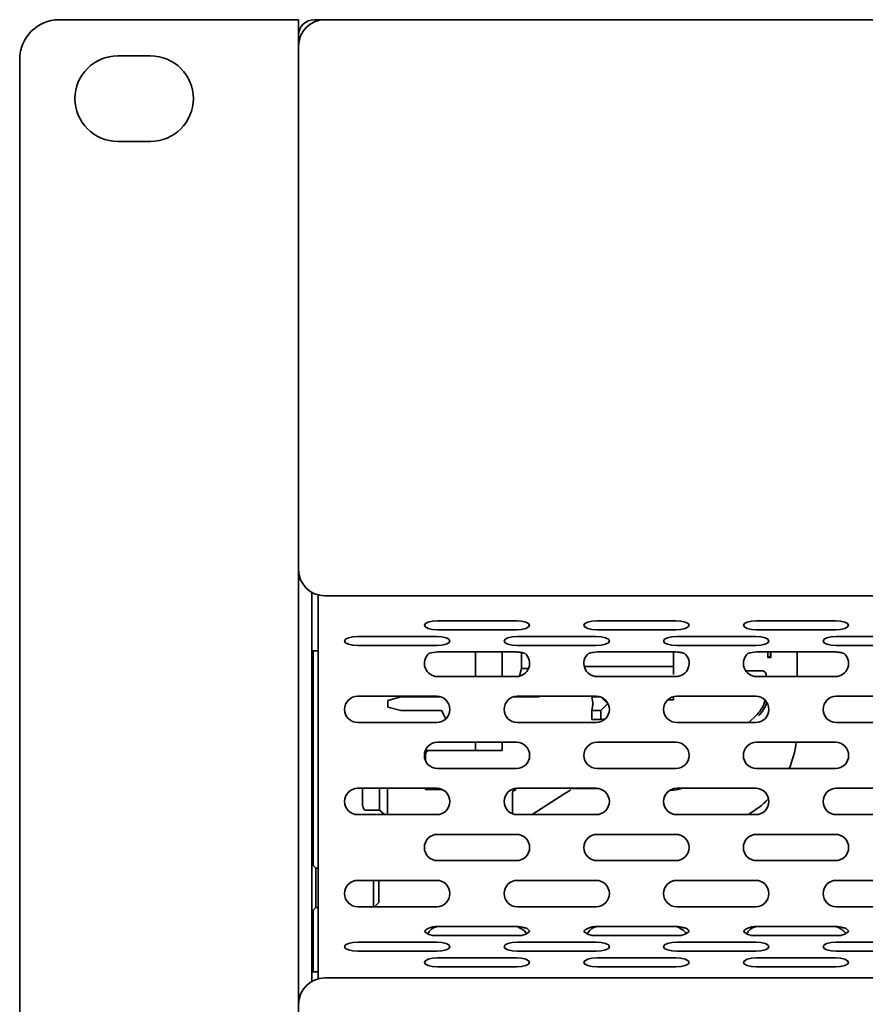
# Model space of a CAD drawing. Header units: millimetres. Extents: x -84 to 806, y -145 to 511.
# Tile 5 of 43: x 234 to 256, y 258 to 283. Entities that reach past the tile are written whole.
import ezdxf

# ---------------------------------------------------------------- set-up
doc = ezdxf.new("R2010")
doc.units = ezdxf.units.MM

msp = doc.modelspace()

# ---------------------------------------------------------------- linework, layer by layer
at = {"color": 7, "linetype": 'Continuous', "lineweight": 35}
for p, q in [((235.3691, 283.1125), (240.1902, 283.1125)), ((240.1902, 283.1125), (241.4358, 283.1125)), ((241.4358, 283.1125), (241.4358, 282.7125)), ((242.1024, 283.1125), (241.8358, 283.1125)), ((242.1024, 283.1125), (387.4358, 283.1125)), ((241.4358, 282.7125), (241.4358, 282.4458)), ((241.4358, 269.1791), (241.4358, 282.4458)), ((237.6858, 282.1958), (236.8524, 282.1958)), ((234.3691, 282.1125), (234.3691, 254.7625)), ((236.8524, 280.0291), (237.6858, 280.0291)), ((241.4358, 269.1791), (241.4358, 258.1625)), ((241.7691, 268.6018), (241.7691, 258.7398)), ((241.9358, 268.2506), (241.9358, 268.5336)), ((387.4358, 268.5125), (242.1024, 268.5125)), ((241.9358, 267.1811), (241.9358, 268.2506)), ((244.9565, 267.8811), (246.9565, 267.8811)), ((248.998, 267.8811), (250.998, 267.8811)), ((253.0394, 267.8811), (255.0394, 267.8811)), ((242.9358, 267.4821), (244.9358, 267.4821)), ((244.9565, 267.6531), (246.9565, 267.6531)), ((246.9772, 267.4821), (248.9772, 267.4821)), ((248.998, 267.6531), (250.998, 267.6531)), ((251.0187, 267.4821), (253.0187, 267.4821)), ((253.0394, 267.6531), (255.0394, 267.6531)), ((255.0601, 267.4821), (257.0601, 267.4821)), ((242.9358, 267.2541), (244.9358, 267.2541)), ((246.9772, 267.2541), (248.9772, 267.2541)), ((251.0187, 267.2541), (253.0187, 267.2541)), ((255.0601, 267.2541), (257.0601, 267.2541)), ((241.7691, 267.1208), (241.9358, 267.1208)), ((241.8024, 261.6791), (241.8024, 267.1208)), ((241.9358, 267.0558), (241.9358, 267.1811)), ((241.9358, 260.1358), (241.9358, 267.0558)), ((246.9565, 267.0909), (244.9565, 267.0909)), ((245.9191, 267.0909), (245.9191, 266.4691)), ((246.5904, 266.4691), (246.5904, 267.0909)), ((247.0827, 267.076), (247.0827, 266.6737)), ((250.998, 267.0909), (248.998, 267.0909)), ((250.9358, 266.7261), (250.9358, 267.0909)), ((255.0394, 267.0909), (253.0394, 267.0909)), ((253.3268, 266.97), (253.3268, 267.0909)), ((253.3268, 266.97), (253.3935, 266.97)), ((253.3935, 266.97), (253.3935, 267.0909)), ((253.394, 267.0909), (253.394, 266.9699)), ((253.394, 266.9655), (253.3972, 266.9655)), ((253.3972, 266.9655), (253.3942, 267.0909)), ((253.3952, 267.0909), (253.3976, 266.9934)), ((253.3962, 267.0504), (253.3992, 267.0504)), ((254.0691, 266.4691), (254.0691, 267.0909)), ((248.6735, 266.7261), (250.9358, 266.7261)), ((250.9358, 266.5888), (250.9358, 266.7261)), ((253.3271, 266.9495), (253.3937, 266.9495)), ((253.3937, 266.9495), (253.3981, 266.9495)), ((244.9565, 266.4691), (246.9565, 266.4691)), ((247.0827, 266.6737), (247.0335, 266.4781)), ((247.0827, 266.6737), (247.264, 266.6737)), ((248.998, 266.4691), (250.998, 266.4691)), ((250.9358, 266.5888), (250.9358, 266.5232)), ((253.1824, 266.6125), (252.7655, 266.6125)), ((253.0394, 266.4691), (255.0394, 266.4691)), ((253.1956, 266.6125), (253.1824, 266.6125)), ((253.2812, 266.5125), (253.2812, 266.4691)), ((242.9358, 265.9691), (244.9358, 265.9691)), ((246.9772, 265.9691), (248.9772, 265.9691)), ((247.5358, 265.9541), (247.5444, 265.9691)), ((248.8691, 265.9691), (248.8691, 265.9523)), ((251.0187, 265.9691), (253.0187, 265.9691)), ((255.0601, 265.9691), (257.0601, 265.9691)), ((244.0279, 265.9541), (243.6945, 265.8648)), ((243.6945, 265.8648), (243.6945, 265.6934)), ((244.8625, 265.9541), (244.0279, 265.9541)), ((244.9125, 265.9541), (244.8625, 265.9541)), ((244.9125, 265.9541), (245.0346, 265.9541)), ((246.8784, 265.9541), (247.5358, 265.9541)), ((248.8691, 265.9523), (249.0817, 265.9523)), ((248.8691, 265.9523), (248.8941, 265.808)), ((248.8941, 265.7503), (248.8691, 265.6059)), ((249.2402, 265.7503), (249.0959, 265.6059)), ((249.2402, 265.808), (249.1043, 265.944)), ((249.2821, 265.7662), (249.2691, 265.7791)), ((250.7886, 265.877), (250.9358, 265.877)), ((250.9358, 265.947), (250.8992, 265.947)), ((250.9358, 265.877), (250.9358, 265.947)), ((244.0279, 265.6041), (243.6945, 265.6934)), ((244.8625, 265.6041), (244.0279, 265.6041)), ((244.8625, 265.6041), (244.9125, 265.6041)), ((245.058, 265.6041), (244.9125, 265.6041)), ((245.1637, 265.3926), (245.058, 265.6041)), ((249.0959, 265.6059), (248.8691, 265.6059)), ((248.8691, 265.6059), (248.8691, 265.3791)), ((249.0959, 265.3791), (249.0959, 265.6059)), ((253.0531, 265.507), (252.8486, 265.3025)), ((242.9358, 265.3025), (244.9358, 265.3025)), ((246.9772, 265.3025), (248.9772, 265.3025)), ((248.8691, 265.3791), (249.0959, 265.3791)), ((249.0959, 265.3791), (249.2121, 265.3992)), ((251.0187, 265.3025), (253.0187, 265.3025)), ((255.0601, 265.3025), (257.0601, 265.3025)), ((244.9565, 264.8025), (246.9565, 264.8025)), ((245.9191, 264.8025), (245.9191, 264.5958)), ((246.5904, 264.5958), (246.5904, 264.8025)), ((248.998, 264.8025), (250.998, 264.8025)), ((253.0394, 264.8025), (255.0394, 264.8025)), ((244.7524, 264.5958), (244.6482, 264.5958)), ((244.6524, 264.4958), (244.6524, 264.3325)), ((246.5904, 264.5958), (244.7524, 264.5958)), ((244.9565, 264.1358), (246.9565, 264.1358)), ((248.998, 264.1358), (250.998, 264.1358)), ((253.0394, 264.1358), (255.0394, 264.1358)), ((242.9358, 263.6358), (244.9358, 263.6358)), ((243.0524, 263.6358), (243.0524, 263.6125)), ((243.4858, 263.6358), (243.4858, 263.0794)), ((243.6879, 263.6358), (243.6879, 262.9691)), ((244.6524, 263.6358), (244.6524, 263.6193)), ((244.6524, 263.6193), (244.6524, 263.6089)), ((245.0668, 263.6089), (244.6524, 263.6089)), ((246.9524, 263.6089), (246.8462, 263.6089)), ((246.8524, 262.9934), (246.8524, 263.5089)), ((246.8524, 263.5006), (246.8594, 263.5006)), ((246.9772, 263.6358), (248.9772, 263.6358)), ((247.3572, 262.9691), (248.1807, 263.5006)), ((248.3524, 263.6358), (248.3524, 263.6337)), ((249.0145, 263.6337), (248.3524, 263.6337)), ((248.3524, 263.6337), (248.3524, 263.6193)), ((251.0187, 263.6358), (253.0187, 263.6358)), ((255.0601, 263.6358), (257.0601, 263.6358)), ((243.6036, 262.9779), (243.0982, 262.9691)), ((243.1524, 263.0794), (243.4858, 263.0794)), ((243.4858, 263.0794), (243.6138, 262.9691)), ((241.8024, 262.8108), (241.7691, 262.8108)), ((242.9358, 262.9691), (244.9358, 262.9691)), ((246.9772, 262.9691), (248.9772, 262.9691)), ((251.0187, 262.9691), (253.0187, 262.9691)), ((255.0601, 262.9691), (257.0601, 262.9691)), ((244.9565, 262.4691), (246.9565, 262.4691)), ((248.998, 262.4691), (250.998, 262.4691)), ((253.0394, 262.4691), (255.0394, 262.4691)), ((244.9565, 261.8025), (246.9565, 261.8025)), ((248.998, 261.8025), (250.998, 261.8025)), ((253.0394, 261.8025), (255.0394, 261.8025)), ((241.8691, 261.6125), (241.7691, 261.7125)), ((241.9358, 261.6125), (241.8691, 261.6125)), ((241.8691, 260.6125), (241.8691, 261.6125)), ((242.9358, 261.3025), (244.9358, 261.3025)), ((243.3358, 260.6358), (243.3358, 261.3025)), ((243.4691, 261.3025), (243.4691, 260.7458)), ((246.9772, 261.3025), (248.9772, 261.3025)), ((251.0187, 261.3025), (253.0187, 261.3025)), ((255.0601, 261.3025), (257.0601, 261.3025)), ((243.3591, 260.6358), (243.4691, 260.7458)), ((241.7691, 260.5125), (241.8691, 260.6125)), ((241.8024, 258.9875), (241.8024, 260.5458)), ((241.8691, 260.6125), (241.9358, 260.6125)), ((242.9358, 260.6358), (244.9358, 260.6358)), ((246.9772, 260.6358), (248.9772, 260.6358)), ((251.0187, 260.6358), (253.0187, 260.6358)), ((255.0601, 260.6358), (257.0601, 260.6358)), ((241.8024, 260.3291), (241.7691, 260.3625)), ((241.9358, 260.0105), (241.9358, 260.1358)), ((241.9358, 258.941), (241.9358, 260.0105)), ((244.9565, 260.1358), (246.9565, 260.1358)), ((248.998, 260.1358), (250.998, 260.1358)), ((253.0394, 260.1358), (255.0394, 260.1358)), ((242.9358, 259.7368), (244.9358, 259.7368)), ((244.9565, 259.9078), (246.9565, 259.9078)), ((246.9772, 259.7368), (248.9772, 259.7368)), ((248.998, 259.9078), (250.998, 259.9078)), ((251.0187, 259.7368), (253.0187, 259.7368)), ((253.0394, 259.9078), (255.0394, 259.9078)), ((255.0601, 259.7368), (257.0601, 259.7368)), ((242.9358, 259.5088), (244.9358, 259.5088)), ((246.9772, 259.5088), (248.9772, 259.5088)), ((251.0187, 259.5088), (253.0187, 259.5088)), ((255.0601, 259.5088), (257.0601, 259.5088)), ((244.9565, 259.3378), (246.9565, 259.3378)), ((248.998, 259.3378), (250.998, 259.3378)), ((253.0394, 259.3378), (255.0394, 259.3378)), ((241.7691, 259.1625), (241.8024, 259.1958)), ((241.9358, 258.9875), (241.7691, 258.9875)), ((244.9565, 259.1098), (246.9565, 259.1098)), ((248.998, 259.1098), (250.998, 259.1098)), ((253.0394, 259.1098), (255.0394, 259.1098)), ((241.9358, 258.808), (241.9358, 258.941)), ((242.1024, 258.8291), (387.4358, 258.8291)), ((241.4358, 254.4291), (241.4358, 258.1625))]:
    msp.add_line(p, q, dxfattribs=at)
at = {"color": 7, "linetype": 'Continuous', "lineweight": 35, "flags": 128}
for points in [[(244.9565, 267.8811), (244.8289, 267.8725), (244.7208, 267.8477), (244.6485, 267.8108), (244.6232, 267.7671), (244.6485, 267.7235), (244.7208, 267.6865), (244.8289, 267.6618), (244.9565, 267.6531)], [(246.9565, 267.6531), (247.0841, 267.6618), (247.1922, 267.6865), (247.2645, 267.7235), (247.2898, 267.7671), (247.2645, 267.8108), (247.1922, 267.8477), (247.0841, 267.8725), (246.9565, 267.8811)], [(248.998, 267.8811), (248.8704, 267.8725), (248.7623, 267.8477), (248.69, 267.8108), (248.6646, 267.7671), (248.69, 267.7235), (248.7623, 267.6865), (248.8704, 267.6618), (248.998, 267.6531)], [(250.998, 267.6531), (251.1255, 267.6618), (251.2337, 267.6865), (251.3059, 267.7235), (251.3313, 267.7671), (251.3059, 267.8108), (251.2337, 267.8477), (251.1255, 267.8725), (250.998, 267.8811)], [(253.0394, 267.8811), (252.9118, 267.8725), (252.8037, 267.8477), (252.7314, 267.8108), (252.7061, 267.7671), (252.7314, 267.7235), (252.8037, 267.6865), (252.9118, 267.6618), (253.0394, 267.6531)], [(255.0394, 267.6531), (255.167, 267.6618), (255.2751, 267.6865), (255.3474, 267.7235), (255.3727, 267.7671), (255.3474, 267.8108), (255.2751, 267.8477), (255.167, 267.8725), (255.0394, 267.8811)], [(242.9358, 267.4821), (242.8082, 267.4734), (242.7001, 267.4487), (242.6278, 267.4117), (242.6024, 267.3681), (242.6278, 267.3245), (242.7001, 267.2875), (242.8082, 267.2628), (242.9358, 267.2541)], [(244.9358, 267.2541), (245.0633, 267.2628), (245.1715, 267.2875), (245.2437, 267.3245), (245.2691, 267.3681), (245.2437, 267.4117), (245.1715, 267.4487), (245.0633, 267.4734), (244.9358, 267.4821)], [(246.9772, 267.4821), (246.8497, 267.4734), (246.7415, 267.4487), (246.6693, 267.4117), (246.6439, 267.3681), (246.6693, 267.3245), (246.7415, 267.2875), (246.8497, 267.2628), (246.9772, 267.2541)], [(248.9772, 267.2541), (249.1048, 267.2628), (249.2129, 267.2875), (249.2852, 267.3245), (249.3106, 267.3681), (249.2852, 267.4117), (249.2129, 267.4487), (249.1048, 267.4734), (248.9772, 267.4821)], [(251.0187, 267.4821), (250.8911, 267.4734), (250.783, 267.4487), (250.7107, 267.4117), (250.6853, 267.3681), (250.7107, 267.3245), (250.783, 267.2875), (250.8911, 267.2628), (251.0187, 267.2541)], [(253.0187, 267.2541), (253.1462, 267.2628), (253.2544, 267.2875), (253.3266, 267.3245), (253.352, 267.3681), (253.3266, 267.4117), (253.2544, 267.4487), (253.1462, 267.4734), (253.0187, 267.4821)], [(255.0601, 267.4821), (254.9326, 267.4734), (254.8244, 267.4487), (254.7522, 267.4117), (254.7268, 267.3681), (254.7522, 267.3245), (254.8244, 267.2875), (254.9326, 267.2628), (255.0601, 267.2541)], [(242.9358, 259.7368), (242.8082, 259.7282), (242.7001, 259.7034), (242.6278, 259.6665), (242.6024, 259.6228), (242.6278, 259.5792), (242.7001, 259.5422), (242.8082, 259.5175), (242.9358, 259.5088)], [(244.9358, 259.5088), (245.0633, 259.5175), (245.1715, 259.5422), (245.2437, 259.5792), (245.2691, 259.6228), (245.2437, 259.6665), (245.1715, 259.7034), (245.0633, 259.7282), (244.9358, 259.7368)], [(246.9772, 259.7368), (246.8497, 259.7282), (246.7415, 259.7034), (246.6693, 259.6665), (246.6439, 259.6228), (246.6693, 259.5792), (246.7415, 259.5422), (246.8497, 259.5175), (246.9772, 259.5088)], [(248.9772, 259.5088), (249.1048, 259.5175), (249.2129, 259.5422), (249.2852, 259.5792), (249.3106, 259.6228), (249.2852, 259.6665), (249.2129, 259.7034), (249.1048, 259.7282), (248.9772, 259.7368)], [(251.0187, 259.7368), (250.8911, 259.7282), (250.783, 259.7034), (250.7107, 259.6665), (250.6853, 259.6228), (250.7107, 259.5792), (250.783, 259.5422), (250.8911, 259.5175), (251.0187, 259.5088)], [(253.0187, 259.5088), (253.1462, 259.5175), (253.2544, 259.5422), (253.3266, 259.5792), (253.352, 259.6228), (253.3266, 259.6665), (253.2544, 259.7034), (253.1462, 259.7282), (253.0187, 259.7368)], [(255.0601, 259.7368), (254.9326, 259.7282), (254.8244, 259.7034), (254.7522, 259.6665), (254.7268, 259.6228), (254.7522, 259.5792), (254.8244, 259.5422), (254.9326, 259.5175), (255.0601, 259.5088)], [(244.9565, 259.3378), (244.8289, 259.3291), (244.7208, 259.3044), (244.6485, 259.2674), (244.6232, 259.2238), (244.6485, 259.1802), (244.7208, 259.1432), (244.8289, 259.1185), (244.9565, 259.1098)], [(246.9565, 259.1098), (247.0841, 259.1185), (247.1922, 259.1432), (247.2645, 259.1802), (247.2898, 259.2238), (247.2645, 259.2674), (247.1922, 259.3044), (247.0841, 259.3291), (246.9565, 259.3378)], [(248.998, 259.3378), (248.8704, 259.3291), (248.7623, 259.3044), (248.69, 259.2674), (248.6646, 259.2238), (248.69, 259.1802), (248.7623, 259.1432), (248.8704, 259.1185), (248.998, 259.1098)], [(250.998, 259.1098), (251.1255, 259.1185), (251.2337, 259.1432), (251.3059, 259.1802), (251.3313, 259.2238), (251.3059, 259.2674), (251.2337, 259.3044), (251.1255, 259.3291), (250.998, 259.3378)], [(253.0394, 259.3378), (252.9118, 259.3291), (252.8037, 259.3044), (252.7314, 259.2674), (252.7061, 259.2238), (252.7314, 259.1802), (252.8037, 259.1432), (252.9118, 259.1185), (253.0394, 259.1098)], [(255.0394, 259.1098), (255.167, 259.1185), (255.2751, 259.1432), (255.3474, 259.1802), (255.3727, 259.2238), (255.3474, 259.2674), (255.2751, 259.3044), (255.167, 259.3291), (255.0394, 259.3378)]]:
    msp.add_lwpolyline(points, dxfattribs=at)
at = {"color": 7, "linetype": 'Continuous', "lineweight": 35}
for centre, radius, start, end in [((235.3691, 282.1125), 1, 90, 180), ((242.1024, 282.4458), 0.6667, 90, 180), ((241.8358, 282.7125), 0.4, 90, 180), ((236.8524, 281.1125), 1.0833, 90, 270), ((237.6858, 281.1125), 1.0833, 270, 90), ((242.1024, 269.1791), 0.6667, 180, 270), ((244.9565, 266.8025), 0.3333, 130.53455, 270), ((246.9565, 266.8025), 0.3333, 270, 49.46545), ((248.998, 266.8025), 0.3333, 130.53455, 270), ((250.998, 266.8025), 0.3333, 270, 49.46545), ((253.0394, 266.8025), 0.3333, 130.53455, 270), ((255.0394, 266.8025), 0.3333, 270, 49.46545), ((242.9358, 265.6358), 0.3333, 90, 270), ((244.9358, 265.6358), 0.3333, 270, 90), ((246.9772, 265.6358), 0.3333, 90, 270), ((248.9772, 265.6358), 0.3333, 270, 90), ((251.0187, 265.6358), 0.3333, 90, 270), ((253.0187, 265.6358), 0.3333, 270, 90), ((255.0601, 265.6358), 0.3333, 90, 270), ((252.5024, 266.0576), 0.7788, 315, 345.9105), ((252.5024, 266.0576), 0.8314, 315, 343.19127), ((244.9565, 264.4691), 0.3333, 90, 270), ((246.9565, 264.4691), 0.3333, 270, 90), ((248.998, 264.4691), 0.3333, 90, 270), ((250.998, 264.4691), 0.3333, 270, 90), ((253.0394, 264.4691), 0.3333, 90, 270), ((251.5691, 265.1291), 2.5, 336.58836, 352.49183), ((255.0394, 264.4691), 0.3333, 270, 90), ((244.7524, 264.4958), 0.1, 90, 180), ((242.9358, 263.3025), 0.3333, 90, 270), ((244.9358, 263.3025), 0.3333, 270, 90), ((246.9772, 263.3025), 0.3333, 90, 270), ((246.9524, 263.5006), 0.1, 89.99804, 179.99804), ((248.9772, 263.3025), 0.3333, 270, 90), ((251.0187, 263.3025), 0.3333, 90, 270), ((250.8573, 264.4125), 0.8314, 270, 290.9068), ((253.0187, 263.3025), 0.3333, 270, 90), ((255.0601, 263.3025), 0.3333, 90, 270), ((251.5691, 265.1291), 2.5, 300.23118, 315.26923), ((244.9565, 262.1358), 0.3333, 90, 270), ((246.9565, 262.1358), 0.3333, 270, 90), ((248.998, 262.1358), 0.3333, 90, 270), ((250.998, 262.1358), 0.3333, 270, 90), ((253.0394, 262.1358), 0.3333, 90, 270), ((255.0394, 262.1358), 0.3333, 270, 90), ((242.9358, 260.9691), 0.3333, 90, 270), ((244.9358, 260.9691), 0.3333, 270, 90), ((246.9772, 260.9691), 0.3333, 90, 270), ((248.9772, 260.9691), 0.3333, 270, 90), ((251.0187, 260.9691), 0.3333, 90, 270), ((253.0187, 260.9691), 0.3333, 270, 90), ((255.0601, 260.9691), 0.3333, 90, 270), ((244.8927, 260.2888), 0.3862, 226.09266, 279.51199), ((247.0203, 260.2888), 0.3862, 260.48801, 313.90734), ((248.9341, 260.2888), 0.3862, 226.09266, 279.51199), ((251.0618, 260.2888), 0.3862, 260.48801, 313.90734), ((252.9756, 260.2888), 0.3862, 226.09266, 279.51199), ((255.1032, 260.2888), 0.3862, 260.48801, 313.90734), ((242.1024, 258.1625), 0.6667, 90, 180)]:
    msp.add_arc(centre, radius, start, end, dxfattribs=at)
for points in [[(244.9565, 267.0909), (244.883, 267.0903), (244.8106, 267.0754), (244.7399, 267.0558)], [(248.998, 267.0909), (248.9245, 267.0903), (248.8521, 267.0754), (248.7813, 267.0558)], [(253.0394, 267.0909), (252.966, 267.0903), (252.8935, 267.0754), (252.8228, 267.0558)], [(243.0524, 263.2648), (243.0524, 263.3724), (243.0524, 263.4915), (243.0524, 263.6125)], [(244.6524, 263.6193), (244.6524, 263.6193), (244.6524, 263.6193), (244.6525, 263.6193)]]:
    msp.add_open_spline(points, degree=3, dxfattribs=at)
for points, knots in [([(247.1731, 267.0558), (247.1559, 267.0622), (247.138, 267.0663), (247.1021, 267.0734), (247.084, 267.0763), (247.0295, 267.084), (246.993, 267.0877), (246.9565, 267.0909)], [0, 0, 0, 0, 0.25, 0.25, 0.5, 0.5, 1, 1, 1, 1]), ([(251.2146, 267.0558), (251.1973, 267.0622), (251.1795, 267.0663), (251.1435, 267.0734), (251.1254, 267.0763), (251.071, 267.084), (251.0345, 267.0877), (250.998, 267.0909)], [0, 0, 0, 0, 0.25, 0.25, 0.5, 0.5, 1, 1, 1, 1]), ([(253.3271, 266.9495), (253.3271, 266.9495), (253.327, 266.9496), (253.327, 266.9506), (253.3269, 266.9521), (253.3269, 266.9544), (253.3269, 266.9575), (253.3268, 266.9611), (253.3268, 266.9653), (253.3268, 266.9684), (253.3268, 266.97)], [0, 0, 0, 0, 0.00001605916, 0.00003023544, 0.00004286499, 0.00005462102, 0.00006624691, 0.00007787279, 0.00009074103, 0.00010537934, 0.00010537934, 0.00010537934, 0.00010537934]), ([(253.3937, 266.9495), (253.3937, 266.9495), (253.3937, 266.9496), (253.3936, 266.9506), (253.3936, 266.9521), (253.3935, 266.9544), (253.3935, 266.9575), (253.3935, 266.9611), (253.3935, 266.9653), (253.3935, 266.9684), (253.3935, 266.97)], [0, 0, 0, 0, 0.00001605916, 0.00003023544, 0.00004286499, 0.00005462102, 0.00006624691, 0.00007787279, 0.00009074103, 0.00010537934, 0.00010537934, 0.00010537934, 0.00010537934]), ([(253.394, 266.9699), (253.394, 266.9683), (253.394, 266.9653), (253.394, 266.9611), (253.394, 266.9574), (253.3939, 266.9544), (253.3939, 266.9521), (253.3939, 266.9506), (253.3938, 266.9496), (253.3938, 266.9495), (253.3937, 266.9495)], [0, 0, 0, 0, 0.00001411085, 0.0000268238, 0.00003862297, 0.00004984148, 0.00006145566, 0.0000739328, 0.00008793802, 0.0001038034, 0.0001038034, 0.0001038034, 0.0001038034]), ([(253.3981, 266.9495), (253.3981, 266.9496), (253.3979, 266.95), (253.3977, 266.9533), (253.3974, 266.9582), (253.3973, 266.963), (253.3972, 266.9655)], [0, 0, 0, 0, 0.0000577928, 0.00011695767, 0.00017727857, 0.00023971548, 0.00023971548, 0.00023971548, 0.00023971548]), ([(253.3976, 266.9934), (253.3977, 266.9917), (253.3979, 266.9882), (253.3981, 266.9878), (253.3982, 266.9875)], [0, 0, 0, 0, 0.00007306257, 0.00014683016, 0.00014683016, 0.00014683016, 0.00014683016]), ([(253.3997, 267.0523), (253.3997, 267.0488), (253.3997, 267.0419), (253.3997, 267.0317), (253.3996, 267.022), (253.3996, 267.0126), (253.3995, 267.0037), (253.3995, 266.9951), (253.3994, 266.987), (253.3993, 266.9794), (253.3991, 266.9724), (253.399, 266.9662), (253.3989, 266.9611), (253.3987, 266.9567), (253.3986, 266.9536), (253.3984, 266.9512), (253.3983, 266.9497), (253.3982, 266.9495), (253.3981, 266.9495)], [0, 0, 0, 0, 0.00003121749, 0.0000618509, 0.00009198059, 0.00012240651, 0.00015375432, 0.00018600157, 0.00022006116, 0.00025602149, 0.0002926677, 0.00032948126, 0.00036609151, 0.00040306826, 0.00044078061, 0.00047933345, 0.00051922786, 0.00056033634, 0.00056033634, 0.00056033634, 0.00056033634]), ([(253.3982, 266.9875), (253.3982, 266.9878), (253.3984, 266.9882), (253.3985, 266.9917), (253.3987, 266.9975), (253.3989, 267.0055), (253.399, 267.0149), (253.3991, 267.0257), (253.3992, 267.0378), (253.3992, 267.0462), (253.3992, 267.0504)], [0, 0, 0, 0, 0.00005210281, 0.00010127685, 0.00014829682, 0.00019523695, 0.0002393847, 0.00027899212, 0.00031642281, 0.00035388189, 0.00035388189, 0.00035388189, 0.00035388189]), ([(253.3992, 267.0504), (253.3991, 267.0601), (253.3991, 267.077), (253.3989, 267.0867), (253.3989, 267.0909)], [0, 0, 0, 0, 0.5695512, 1, 1, 1, 1]), ([(253.3996, 267.0909), (253.3996, 267.0887), (253.3997, 267.0779), (253.3997, 267.0636), (253.3997, 267.0523)], [0, 0, 0, 0, 0.2035154, 1, 1, 1, 1]), ([(255.256, 267.0558), (255.2388, 267.0622), (255.2209, 267.0663), (255.185, 267.0734), (255.1669, 267.0763), (255.1124, 267.084), (255.0759, 267.0877), (255.0394, 267.0909)], [0, 0, 0, 0, 0.25, 0.25, 0.5, 0.5, 1, 1, 1, 1]), ([(253.1824, 266.6125), (253.2057, 266.6125), (253.233, 266.6027), (253.2619, 266.5734), (253.2695, 266.5616), (253.2791, 266.537), (253.2812, 266.5242), (253.2812, 266.5125)], [0, 0, 0, 0, 0.5, 0.5, 0.75, 0.75, 1, 1, 1, 1]), ([(248.8941, 265.808), (248.8945, 265.8056), (248.895, 265.8019), (248.8956, 265.7919), (248.8958, 265.7855), (248.8958, 265.7727), (248.8956, 265.7664), (248.895, 265.7563), (248.8945, 265.7527), (248.8941, 265.7503)], [0, 0, 0, 0, 0.25, 0.25, 0.5, 0.5, 0.75, 0.75, 1, 1, 1, 1]), ([(249.2691, 265.7791), (249.2636, 265.7847), (249.2576, 265.7906), (249.2473, 265.8009), (249.243, 265.8052), (249.2402, 265.808)], [0, 0, 0, 0, 0.5, 0.5, 1, 1, 1, 1]), ([(249.2691, 265.7791), (249.2636, 265.7736), (249.2576, 265.7676), (249.2473, 265.7573), (249.243, 265.753), (249.2402, 265.7503)], [0, 0, 0, 0, 0.5, 0.5, 1, 1, 1, 1]), ([(244.669, 263.6358), (244.6667, 263.6336), (244.6605, 263.6274), (244.6542, 263.6211), (244.653, 263.6199), (244.6525, 263.6193)], [0, 0, 0, 0, 0.2255891, 0.6340001, 1, 1, 1, 1]), ([(246.8524, 263.5089), (246.8524, 263.5352), (246.8632, 263.561), (246.9001, 263.598), (246.926, 263.6089), (246.9524, 263.6089)], [0, 0, 0, 0, 0.5, 0.5, 1, 1, 1, 1]), ([(248.3356, 263.6006), (248.3354, 263.6004), (248.3319, 263.5981), (248.3166, 263.5882), (248.3047, 263.5806), (248.2594, 263.5514), (248.217, 263.524), (248.1807, 263.5006)], [0, 0, 0, 0, 0.25, 0.25, 0.5, 0.5, 1, 1, 1, 1]), ([(243.0524, 263.2648), (243.0524, 263.2263), (243.0565, 263.1877), (243.0776, 263.1338), (243.0873, 263.1167), (243.1146, 263.0892), (243.1329, 263.0794), (243.1524, 263.0794)], [0, 0, 0, 0, 0.5, 0.5, 0.75, 0.75, 1, 1, 1, 1]), ([(244.9565, 260.1358), (244.9235, 260.1338), (244.8906, 260.1307), (244.8253, 260.1206), (244.7928, 260.1136), (244.7307, 260.0934), (244.7, 260.0797), (244.6615, 260.053), (244.6502, 260.0432), (244.6331, 260.0247), (244.6274, 260.0162), (244.6248, 260.0105)], [0, 0, 0, 0, 0.25, 0.25, 0.5, 0.5, 0.75, 0.75, 0.875, 0.875, 1, 1, 1, 1]), ([(244.9565, 260.1358), (244.9216, 260.1255), (244.8477, 260.1037), (244.7618, 260.0316), (244.7261, 259.9736), (244.7106, 259.9483)], [0, 0, 0, 0, 0.3360565, 0.7105337, 1, 1, 1, 1]), ([(247.214, 259.9522), (247.2032, 259.9692), (247.1711, 260.0197), (247.0794, 260.0852), (246.9986, 260.1184), (246.9565, 260.1358)], [0, 0, 0, 0, 0.1948229, 0.5800143, 1, 1, 1, 1]), ([(247.2882, 260.0105), (247.2873, 260.0163), (247.2838, 260.0253), (247.2701, 260.0456), (247.2596, 260.0568), (247.2338, 260.0759), (247.2188, 260.0835), (247.1874, 260.0954), (247.1714, 260.1), (247.0904, 260.1206), (247.0234, 260.1289), (246.9565, 260.1358)], [0, 0, 0, 0, 0.125, 0.125, 0.25, 0.25, 0.375, 0.375, 0.5, 0.5, 1, 1, 1, 1]), ([(248.998, 260.1358), (248.9649, 260.1338), (248.9321, 260.1307), (248.8668, 260.1206), (248.8343, 260.1136), (248.7721, 260.0934), (248.7414, 260.0797), (248.7029, 260.053), (248.6917, 260.0432), (248.6745, 260.0247), (248.6689, 260.0162), (248.6663, 260.0105)], [0, 0, 0, 0, 0.25, 0.25, 0.5, 0.5, 0.75, 0.75, 0.875, 0.875, 1, 1, 1, 1]), ([(248.998, 260.1358), (248.963, 260.1255), (248.8892, 260.1037), (248.8032, 260.0316), (248.7676, 259.9736), (248.752, 259.9483)], [0, 0, 0, 0, 0.3360565, 0.7105337, 1, 1, 1, 1]), ([(251.2574, 259.9532), (251.2563, 259.9556), (251.2422, 259.9857), (251.1744, 260.0489), (251.0842, 260.103), (251.0168, 260.1286), (250.998, 260.1358)], [0, 0, 0, 0, 0.0269105, 0.3386549, 0.8151176, 1, 1, 1, 1]), ([(251.3296, 260.0105), (251.3288, 260.0163), (251.3253, 260.0253), (251.3115, 260.0456), (251.301, 260.0568), (251.2753, 260.0759), (251.2603, 260.0835), (251.2289, 260.0954), (251.2129, 260.1), (251.1319, 260.1206), (251.0649, 260.1289), (250.998, 260.1358)], [0, 0, 0, 0, 0.125, 0.125, 0.25, 0.25, 0.375, 0.375, 0.5, 0.5, 1, 1, 1, 1]), ([(253.0394, 260.1358), (253.0064, 260.1338), (252.9735, 260.1307), (252.9082, 260.1206), (252.8757, 260.1136), (252.8136, 260.0934), (252.7829, 260.0797), (252.7444, 260.053), (252.7331, 260.0432), (252.716, 260.0247), (252.7103, 260.0162), (252.7077, 260.0105)], [0, 0, 0, 0, 0.25, 0.25, 0.5, 0.5, 0.75, 0.75, 0.875, 0.875, 1, 1, 1, 1]), ([(253.0394, 260.1358), (253.0045, 260.1255), (252.9306, 260.1037), (252.8447, 260.0316), (252.809, 259.9736), (252.7935, 259.9483)], [0, 0, 0, 0, 0.3360565, 0.7105337, 1, 1, 1, 1]), ([(255.3711, 260.0105), (255.3702, 260.0163), (255.3667, 260.0253), (255.353, 260.0456), (255.3425, 260.0568), (255.3167, 260.0759), (255.3017, 260.0835), (255.2703, 260.0954), (255.2543, 260.1), (255.1733, 260.1206), (255.1063, 260.1289), (255.0394, 260.1358)], [0, 0, 0, 0, 0.125, 0.125, 0.25, 0.25, 0.375, 0.375, 0.5, 0.5, 1, 1, 1, 1]), ([(255.2988, 259.9532), (255.2977, 259.9556), (255.2837, 259.9857), (255.2158, 260.0489), (255.1256, 260.103), (255.0582, 260.1286), (255.0394, 260.1358)], [0, 0, 0, 0, 0.0269105, 0.3386549, 0.8151176, 1, 1, 1, 1])]:
    msp.add_open_spline(points, degree=3, knots=knots, dxfattribs=at)

doc.saveas('drawing.dxf')
